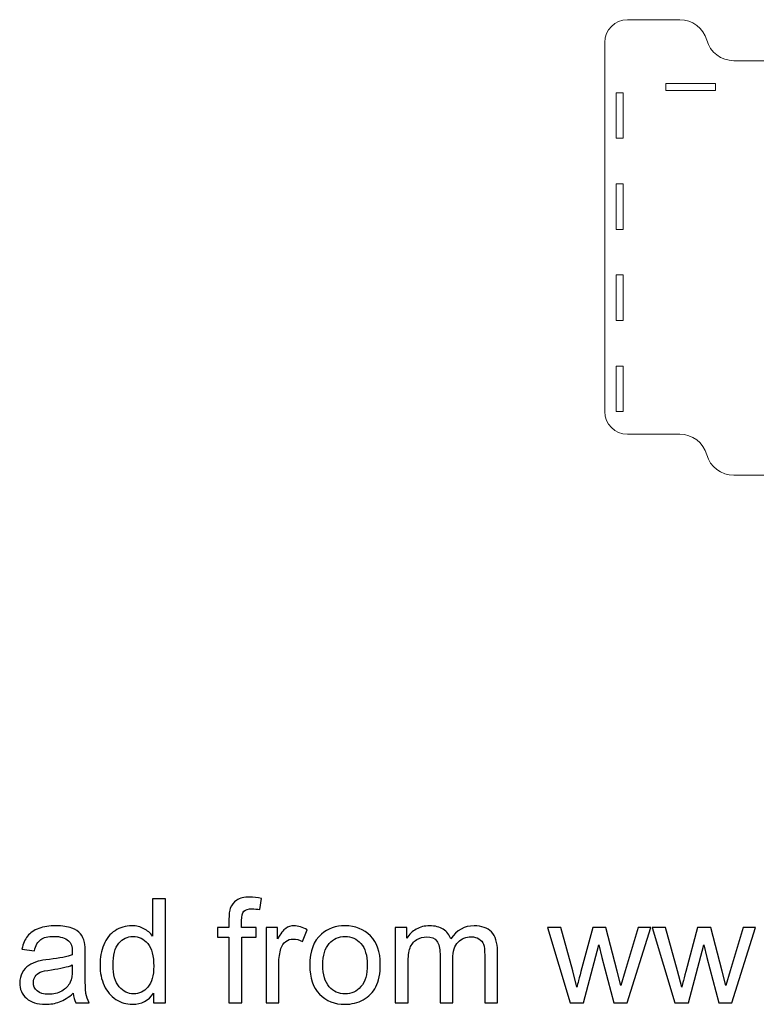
# Model space of a CAD drawing. Header units: millimetres. Extents: x -1209 to 1056, y -773 to 603.
# Tile 5 of 12: x -496 to -173, y -773 to -341. Entities that reach past the tile are written whole.
import ezdxf

# ---------------------------------------------------------------- set-up
doc = ezdxf.new("R2010")
doc.units = ezdxf.units.MM
doc.header["$MEASUREMENT"] = 0
doc.layers.add('Layer 1', color=7, linetype='Continuous')

msp = doc.modelspace()

# ---------------------------------------------------------------- linework, layer by layer
at = {"layer": 'Layer 1', "lineweight": 18}
for points, knots in [([(-45.9387, -540.9028), (-40.4184, -540.9028), (-35.5755, -537.2216), (-34.098, -531.9028), (-34.098, -531.9028), (-34.098, -531.9028), (-34.098, -531.9024), (-34.098, -531.9024), (-34.098, -531.9024), (-32.6202, -526.5836), (-27.7777, -522.9027), (-22.2574, -522.9027), (-22.2574, -522.9027), (-22.2574, -522.9027), (0.6823, -522.9027), (0.6823, -522.9027), (0.6823, -522.9027), (6.2051, -522.9027), (10.6825, -518.4256), (10.6825, -512.9025), (10.6825, -512.9025), (10.6825, -512.9025), (10.6825, -350.9027), (10.6825, -350.9027), (10.6825, -350.9027), (10.6825, -345.38), (6.2051, -340.9025), (0.6823, -340.9025), (0.6823, -340.9025), (0.6823, -340.9025), (-22.2574, -340.9025), (-22.2574, -340.9025), (-22.2574, -340.9025), (-27.7777, -340.9025), (-32.6202, -344.5838), (-34.098, -349.9026), (-34.098, -349.9026), (-34.098, -349.9026), (-34.098, -349.9026), (-34.098, -349.9026), (-34.098, -349.9026), (-35.5755, -355.2218), (-40.4184, -358.9027), (-45.9387, -358.9027), (-45.9387, -358.9027), (-45.9387, -358.9027), (-182.6968, -358.9027), (-182.6968, -358.9027), (-182.6968, -358.9027), (-188.2171, -358.9027), (-193.06, -355.2218), (-194.5375, -349.9026), (-194.5375, -349.9026), (-194.5375, -349.9026), (-194.5375, -349.9026), (-194.5375, -349.9026), (-194.5375, -349.9026), (-196.0149, -344.5838), (-200.8578, -340.9025), (-206.3781, -340.9025), (-206.3781, -340.9025), (-206.3781, -340.9025), (-229.3175, -340.9025), (-229.3175, -340.9025), (-229.3175, -340.9025), (-234.8406, -340.9025), (-239.3177, -345.38), (-239.3177, -350.9027), (-239.3177, -350.9027), (-239.3177, -350.9027), (-239.3177, -512.9025), (-239.3177, -512.9025), (-239.3177, -512.9025), (-239.3177, -518.4256), (-234.8406, -522.9027), (-229.3175, -522.9027), (-229.3175, -522.9027), (-229.3175, -522.9027), (-206.3781, -522.9027), (-206.3781, -522.9027), (-206.3781, -522.9027), (-200.8578, -522.9027), (-196.0149, -526.5836), (-194.5375, -531.9024), (-194.5375, -531.9024), (-194.5375, -531.9024), (-194.5375, -531.9028), (-194.5375, -531.9028), (-194.5375, -531.9028), (-193.06, -537.2216), (-188.2171, -540.9028), (-182.6968, -540.9028), (-182.6968, -540.9028), (-182.6968, -540.9028), (-45.9387, -540.9028), (-45.9387, -540.9028)], [0, 0, 0, 0, 0.04, 0.04, 0.04, 0.04, 0.08, 0.08, 0.08, 0.08, 0.12, 0.12, 0.12, 0.12, 0.16, 0.16, 0.16, 0.16, 0.2, 0.2, 0.2, 0.2, 0.24, 0.24, 0.24, 0.24, 0.28, 0.28, 0.28, 0.28, 0.32, 0.32, 0.32, 0.32, 0.36, 0.36, 0.36, 0.36, 0.4, 0.4, 0.4, 0.4, 0.44, 0.44, 0.44, 0.44, 0.48, 0.48, 0.48, 0.48, 0.52, 0.52, 0.52, 0.52, 0.56, 0.56, 0.56, 0.56, 0.6, 0.6, 0.6, 0.6, 0.64, 0.64, 0.64, 0.64, 0.68, 0.68, 0.68, 0.68, 0.72, 0.72, 0.72, 0.72, 0.76, 0.76, 0.76, 0.76, 0.8, 0.8, 0.8, 0.8, 0.84, 0.84, 0.84, 0.84, 0.88, 0.88, 0.88, 0.88, 0.92, 0.92, 0.92, 0.92, 1, 1, 1, 1]), ([(-190.6813, -371.9526), (-190.6813, -371.9526), (-212.4995, -371.9526), (-212.4995, -371.9526), (-212.4995, -371.9526), (-212.4995, -371.9526), (-212.4995, -368.9025), (-212.4995, -368.9025), (-212.4995, -368.9025), (-212.4995, -368.9025), (-190.6813, -368.9025), (-190.6813, -368.9025), (-190.6813, -368.9025), (-190.6813, -368.9025), (-190.6813, -371.9526), (-190.6813, -371.9526)], [0, 0, 0, 0, 0.2, 0.2, 0.2, 0.2, 0.4, 0.4, 0.4, 0.4, 0.6, 0.6, 0.6, 0.6, 1, 1, 1, 1]), ([(-234.3178, -372.9527), (-234.3178, -372.9527), (-231.2676, -372.9527), (-231.2676, -372.9527), (-231.2676, -372.9527), (-231.2676, -372.9527), (-231.2676, -392.9528), (-231.2676, -392.9528), (-231.2676, -392.9528), (-231.2676, -392.9528), (-234.3178, -392.9528), (-234.3178, -392.9528), (-234.3178, -392.9528), (-234.3178, -392.9528), (-234.3178, -372.9527), (-234.3178, -372.9527)], [0, 0, 0, 0, 0.2, 0.2, 0.2, 0.2, 0.4, 0.4, 0.4, 0.4, 0.6, 0.6, 0.6, 0.6, 1, 1, 1, 1]), ([(-234.3178, -412.9528), (-234.3178, -412.9528), (-231.2676, -412.9528), (-231.2676, -412.9528), (-231.2676, -412.9528), (-231.2676, -412.9528), (-231.2676, -432.9528), (-231.2676, -432.9528), (-231.2676, -432.9528), (-231.2676, -432.9528), (-234.3178, -432.9528), (-234.3178, -432.9528), (-234.3178, -432.9528), (-234.3178, -432.9528), (-234.3178, -412.9528), (-234.3178, -412.9528)], [0, 0, 0, 0, 0.2, 0.2, 0.2, 0.2, 0.4, 0.4, 0.4, 0.4, 0.6, 0.6, 0.6, 0.6, 1, 1, 1, 1]), ([(-234.3178, -452.9525), (-234.3178, -452.9525), (-231.2676, -452.9525), (-231.2676, -452.9525), (-231.2676, -452.9525), (-231.2676, -452.9525), (-231.2676, -472.9525), (-231.2676, -472.9525), (-231.2676, -472.9525), (-231.2676, -472.9525), (-234.3178, -472.9525), (-234.3178, -472.9525), (-234.3178, -472.9525), (-234.3178, -472.9525), (-234.3178, -452.9525), (-234.3178, -452.9525)], [0, 0, 0, 0, 0.2, 0.2, 0.2, 0.2, 0.4, 0.4, 0.4, 0.4, 0.6, 0.6, 0.6, 0.6, 1, 1, 1, 1]), ([(-234.3178, -492.9526), (-234.3178, -492.9526), (-231.2676, -492.9526), (-231.2676, -492.9526), (-231.2676, -492.9526), (-231.2676, -492.9526), (-231.2676, -512.9526), (-231.2676, -512.9526), (-231.2676, -512.9526), (-231.2676, -512.9526), (-234.3178, -512.9526), (-234.3178, -512.9526), (-234.3178, -512.9526), (-234.3178, -512.9526), (-234.3178, -492.9526), (-234.3178, -492.9526)], [0, 0, 0, 0, 0.2, 0.2, 0.2, 0.2, 0.4, 0.4, 0.4, 0.4, 0.6, 0.6, 0.6, 0.6, 1, 1, 1, 1])]:
    msp.add_open_spline(points, degree=3, knots=knots, dxfattribs=at)
at = {"layer": 'Layer 1', "color": 250}
for points, knots in [([(-404.2286, -772.4669), (-404.2286, -772.4669), (-404.2286, -743.7361), (-404.2286, -743.7361), (-404.2286, -743.7361), (-404.2286, -743.7361), (-409.1976, -743.7361), (-409.1976, -743.7361), (-409.1976, -743.7361), (-409.1976, -743.7361), (-409.1976, -739.4042), (-409.1976, -739.4042), (-409.1976, -739.4042), (-409.1976, -739.4042), (-404.2286, -739.4042), (-404.2286, -739.4042), (-404.2286, -739.4042), (-404.2286, -739.4042), (-404.2286, -735.9004), (-404.2286, -735.9004), (-404.2286, -735.9004), (-404.2286, -733.6814), (-404.0375, -732.0357), (-403.6446, -730.9633), (-403.6446, -730.9633), (-403.1031, -729.5193), (-402.1688, -728.3408), (-400.8098, -727.4383), (-400.8098, -727.4383), (-399.4614, -726.5358), (-397.5608, -726.0899), (-395.1188, -726.0899), (-395.1188, -726.0899), (-393.5368, -726.0899), (-391.7956, -726.281), (-389.8844, -726.6526), (-389.8844, -726.6526), (-389.8844, -726.6526), (-390.7232, -731.5579), (-390.7232, -731.5579), (-390.7232, -731.5579), (-391.8911, -731.3561), (-392.9847, -731.25), (-394.0252, -731.25), (-394.0252, -731.25), (-395.724, -731.25), (-396.9238, -731.611), (-397.6352, -732.3329), (-397.6352, -732.3329), (-398.3359, -733.0549), (-398.6863, -734.4033), (-398.6863, -736.3782), (-398.6863, -736.3782), (-398.6863, -736.3782), (-398.6863, -739.4042), (-398.6863, -739.4042), (-398.6863, -739.4042), (-398.6863, -739.4042), (-392.2521, -739.4042), (-392.2521, -739.4042), (-392.2521, -739.4042), (-392.2521, -739.4042), (-392.2521, -743.7361), (-392.2521, -743.7361), (-392.2521, -743.7361), (-392.2521, -743.7361), (-398.6226, -743.7361), (-398.6226, -743.7361), (-398.6226, -743.7361), (-398.6226, -743.7361), (-398.6226, -772.4669), (-398.6226, -772.4669), (-398.6226, -772.4669), (-398.6226, -772.4669), (-404.2286, -772.4669), (-404.2286, -772.4669)], [0, 0, 0, 0, 0.05, 0.05, 0.05, 0.05, 0.1, 0.1, 0.1, 0.1, 0.15, 0.15, 0.15, 0.15, 0.2, 0.2, 0.2, 0.2, 0.25, 0.25, 0.25, 0.25, 0.3, 0.3, 0.3, 0.3, 0.35, 0.35, 0.35, 0.35, 0.4, 0.4, 0.4, 0.4, 0.45, 0.45, 0.45, 0.45, 0.5, 0.5, 0.5, 0.5, 0.55, 0.55, 0.55, 0.55, 0.6, 0.6, 0.6, 0.6, 0.65, 0.65, 0.65, 0.65, 0.7, 0.7, 0.7, 0.7, 0.75, 0.75, 0.75, 0.75, 0.8, 0.8, 0.8, 0.8, 0.85, 0.85, 0.85, 0.85, 0.9, 0.9, 0.9, 0.9, 1, 1, 1, 1]), ([(-437.355, -772.4669), (-437.355, -772.4669), (-437.355, -768.273), (-437.355, -768.273), (-437.355, -768.273), (-439.4467, -771.5326), (-442.5257, -773.1677), (-446.5922, -773.1677), (-446.5922, -773.1677), (-449.2253, -773.1677), (-451.6461, -772.4457), (-453.8439, -770.9911), (-453.8439, -770.9911), (-456.0523, -769.5471), (-457.7618, -767.5192), (-458.9828, -764.9285), (-458.9828, -764.9285), (-460.1932, -762.3272), (-460.7983, -759.3437), (-460.7983, -755.9674), (-460.7983, -755.9674), (-460.7983, -752.676), (-460.2462, -749.6925), (-459.1526, -747.0063), (-459.1526, -747.0063), (-458.0484, -744.3307), (-456.4027, -742.2709), (-454.2049, -740.8481), (-454.2049, -740.8481), (-452.0177, -739.4148), (-449.5545, -738.7034), (-446.847, -738.7034), (-446.847, -738.7034), (-444.8509, -738.7034), (-443.0778, -739.1281), (-441.5277, -739.9669), (-441.5277, -739.9669), (-439.9775, -740.8057), (-438.714, -741.9099), (-437.7372, -743.2583), (-437.7372, -743.2583), (-437.7372, -743.2583), (-437.7372, -726.8543), (-437.7372, -726.8543), (-437.7372, -726.8543), (-437.7372, -726.8543), (-432.1312, -726.8543), (-432.1312, -726.8543), (-432.1312, -726.8543), (-432.1312, -726.8543), (-432.1312, -772.4669), (-432.1312, -772.4669), (-432.1312, -772.4669), (-432.1312, -772.4669), (-437.355, -772.4669), (-437.355, -772.4669)], [0, 0, 0, 0, 0.06666667, 0.06666667, 0.06666667, 0.06666667, 0.13333333, 0.13333333, 0.13333333, 0.13333333, 0.2, 0.2, 0.2, 0.2, 0.26666667, 0.26666667, 0.26666667, 0.26666667, 0.33333333, 0.33333333, 0.33333333, 0.33333333, 0.4, 0.4, 0.4, 0.4, 0.46666667, 0.46666667, 0.46666667, 0.46666667, 0.53333333, 0.53333333, 0.53333333, 0.53333333, 0.6, 0.6, 0.6, 0.6, 0.66666667, 0.66666667, 0.66666667, 0.66666667, 0.73333333, 0.73333333, 0.73333333, 0.73333333, 0.8, 0.8, 0.8, 0.8, 0.86666667, 0.86666667, 0.86666667, 0.86666667, 1, 1, 1, 1]), ([(-472.5306, -768.3261), (-474.6116, -770.0992), (-476.6183, -771.3415), (-478.5401, -772.0741), (-478.5401, -772.0741), (-480.4618, -772.8067), (-482.5216, -773.1677), (-484.73, -773.1677), (-484.73, -773.1677), (-488.3612, -773.1677), (-491.1536, -772.2864), (-493.1072, -770.5133), (-493.1072, -770.5133), (-495.0608, -768.7508), (-496.0376, -766.4893), (-496.0376, -763.7394), (-496.0376, -763.7394), (-496.0376, -762.1255), (-495.666, -760.6497), (-494.9334, -759.3119), (-494.9334, -759.3119), (-494.1902, -757.9741), (-493.224, -756.9123), (-492.0349, -756.1054), (-492.0349, -756.1054), (-490.8351, -755.2985), (-489.4973, -754.6827), (-488.0002, -754.2686), (-488.0002, -754.2686), (-486.896, -753.9819), (-485.2291, -753.7059), (-483.01, -753.4298), (-483.01, -753.4298), (-478.487, -752.8989), (-475.1425, -752.2513), (-473.0084, -751.5081), (-473.0084, -751.5081), (-472.9871, -750.7436), (-472.9765, -750.2552), (-472.9765, -750.0535), (-472.9765, -750.0535), (-472.9765, -747.7813), (-473.5074, -746.1781), (-474.5691, -745.2438), (-474.5691, -745.2438), (-476.0025, -743.9803), (-478.1366, -743.3539), (-480.9609, -743.3539), (-480.9609, -743.3539), (-483.6046, -743.3539), (-485.5582, -743.821), (-486.8111, -744.7447), (-486.8111, -744.7447), (-488.0745, -745.6685), (-488.9983, -747.3035), (-489.6035, -749.6606), (-489.6035, -749.6606), (-489.6035, -749.6606), (-495.0821, -748.8962), (-495.0821, -748.8962), (-495.0821, -748.8962), (-494.583, -746.5497), (-493.7655, -744.6492), (-492.6188, -743.2052), (-492.6188, -743.2052), (-491.4721, -741.7612), (-489.8158, -740.657), (-487.6498, -739.8713), (-487.6498, -739.8713), (-485.4945, -739.0963), (-482.9782, -738.7034), (-480.1327, -738.7034), (-480.1327, -738.7034), (-477.3084, -738.7034), (-475.0045, -739.0326), (-473.2313, -739.7015), (-473.2313, -739.7015), (-471.4689, -740.3703), (-470.1629, -741.1985), (-469.3347, -742.2072), (-469.3347, -742.2072), (-468.5066, -743.2158), (-467.9226, -744.4899), (-467.5829, -746.0295), (-467.5829, -746.0295), (-467.4024, -746.985), (-467.3068, -748.705), (-467.3068, -751.1789), (-467.3068, -751.1789), (-467.3068, -751.1789), (-467.3068, -758.6111), (-467.3068, -758.6111), (-467.3068, -758.6111), (-467.3068, -763.8031), (-467.19, -767.0839), (-466.9564, -768.4747), (-466.9564, -768.4747), (-466.7335, -769.8656), (-466.2663, -771.1928), (-465.5868, -772.4669), (-465.5868, -772.4669), (-465.5868, -772.4669), (-471.4476, -772.4669), (-471.4476, -772.4669), (-471.4476, -772.4669), (-472.0103, -771.2884), (-472.3713, -769.9081), (-472.5306, -768.3261)], [0, 0, 0, 0, 0.03571429, 0.03571429, 0.03571429, 0.03571429, 0.07142857, 0.07142857, 0.07142857, 0.07142857, 0.10714286, 0.10714286, 0.10714286, 0.10714286, 0.14285714, 0.14285714, 0.14285714, 0.14285714, 0.17857143, 0.17857143, 0.17857143, 0.17857143, 0.21428571, 0.21428571, 0.21428571, 0.21428571, 0.25, 0.25, 0.25, 0.25, 0.28571429, 0.28571429, 0.28571429, 0.28571429, 0.32142857, 0.32142857, 0.32142857, 0.32142857, 0.35714286, 0.35714286, 0.35714286, 0.35714286, 0.39285714, 0.39285714, 0.39285714, 0.39285714, 0.42857143, 0.42857143, 0.42857143, 0.42857143, 0.46428571, 0.46428571, 0.46428571, 0.46428571, 0.5, 0.5, 0.5, 0.5, 0.53571429, 0.53571429, 0.53571429, 0.53571429, 0.57142857, 0.57142857, 0.57142857, 0.57142857, 0.60714286, 0.60714286, 0.60714286, 0.60714286, 0.64285714, 0.64285714, 0.64285714, 0.64285714, 0.67857143, 0.67857143, 0.67857143, 0.67857143, 0.71428571, 0.71428571, 0.71428571, 0.71428571, 0.75, 0.75, 0.75, 0.75, 0.78571429, 0.78571429, 0.78571429, 0.78571429, 0.82142857, 0.82142857, 0.82142857, 0.82142857, 0.85714286, 0.85714286, 0.85714286, 0.85714286, 0.89285714, 0.89285714, 0.89285714, 0.89285714, 0.92857143, 0.92857143, 0.92857143, 0.92857143, 1, 1, 1, 1]), ([(-387.9308, -772.4669), (-387.9308, -772.4669), (-387.9308, -739.4042), (-387.9308, -739.4042), (-387.9308, -739.4042), (-387.9308, -739.4042), (-382.8981, -739.4042), (-382.8981, -739.4042), (-382.8981, -739.4042), (-382.8981, -739.4042), (-382.8981, -744.4687), (-382.8981, -744.4687), (-382.8981, -744.4687), (-381.6134, -742.1222), (-380.4243, -740.5721), (-379.3307, -739.8289), (-379.3307, -739.8289), (-378.2371, -739.075), (-377.0373, -738.7034), (-375.7313, -738.7034), (-375.7313, -738.7034), (-373.8414, -738.7034), (-371.9197, -739.298), (-369.9661, -740.4765), (-369.9661, -740.4765), (-369.9661, -740.4765), (-371.9622, -745.6472), (-371.9622, -745.6472), (-371.9622, -745.6472), (-373.3212, -744.8828), (-374.6802, -744.5005), (-376.0393, -744.5005), (-376.0393, -744.5005), (-377.2603, -744.5005), (-378.3539, -744.8721), (-379.32, -745.6048), (-379.32, -745.6048), (-380.2862, -746.3374), (-380.9764, -747.3566), (-381.3904, -748.6626), (-381.3904, -748.6626), (-382.0169, -750.648), (-382.3248, -752.8246), (-382.3248, -755.1923), (-382.3248, -755.1923), (-382.3248, -755.1923), (-382.3248, -772.4669), (-382.3248, -772.4669), (-382.3248, -772.4669), (-382.3248, -772.4669), (-387.9308, -772.4669), (-387.9308, -772.4669)], [0, 0, 0, 0, 0.07142857, 0.07142857, 0.07142857, 0.07142857, 0.14285714, 0.14285714, 0.14285714, 0.14285714, 0.21428571, 0.21428571, 0.21428571, 0.21428571, 0.28571429, 0.28571429, 0.28571429, 0.28571429, 0.35714286, 0.35714286, 0.35714286, 0.35714286, 0.42857143, 0.42857143, 0.42857143, 0.42857143, 0.5, 0.5, 0.5, 0.5, 0.57142857, 0.57142857, 0.57142857, 0.57142857, 0.64285714, 0.64285714, 0.64285714, 0.64285714, 0.71428571, 0.71428571, 0.71428571, 0.71428571, 0.78571429, 0.78571429, 0.78571429, 0.78571429, 0.85714286, 0.85714286, 0.85714286, 0.85714286, 1, 1, 1, 1]), ([(-368.7556, -755.9355), (-368.7556, -749.8305), (-367.0569, -745.3075), (-363.6487, -742.3664), (-363.6487, -742.3664), (-360.8138, -739.9244), (-357.3419, -738.7034), (-353.2542, -738.7034), (-353.2542, -738.7034), (-348.7205, -738.7034), (-345.0044, -740.1899), (-342.1165, -743.1627), (-342.1165, -743.1627), (-339.2391, -746.125), (-337.7952, -750.234), (-337.7952, -755.4684), (-337.7952, -755.4684), (-337.7952, -759.7153), (-338.4322, -763.0492), (-339.7063, -765.4806), (-339.7063, -765.4806), (-340.9804, -767.912), (-342.8385, -769.8019), (-345.2805, -771.1503), (-345.2805, -771.1503), (-347.7119, -772.4988), (-350.3768, -773.1677), (-353.2542, -773.1677), (-353.2542, -773.1677), (-357.8834, -773.1677), (-361.6207, -771.6918), (-364.4768, -768.7296), (-364.4768, -768.7296), (-367.3329, -765.7673), (-368.7556, -761.4991), (-368.7556, -755.9355)], [0, 0, 0, 0, 0.1, 0.1, 0.1, 0.1, 0.2, 0.2, 0.2, 0.2, 0.3, 0.3, 0.3, 0.3, 0.4, 0.4, 0.4, 0.4, 0.5, 0.5, 0.5, 0.5, 0.6, 0.6, 0.6, 0.6, 0.7, 0.7, 0.7, 0.7, 0.8, 0.8, 0.8, 0.8, 1, 1, 1, 1]), ([(-331.223, -772.4669), (-331.223, -772.4669), (-331.223, -739.4042), (-331.223, -739.4042), (-331.223, -739.4042), (-331.223, -739.4042), (-326.1903, -739.4042), (-326.1903, -739.4042), (-326.1903, -739.4042), (-326.1903, -739.4042), (-326.1903, -744.0758), (-326.1903, -744.0758), (-326.1903, -744.0758), (-325.1604, -742.462), (-323.7802, -741.156), (-322.0601, -740.1792), (-322.0601, -740.1792), (-320.3401, -739.1918), (-318.3865, -738.7034), (-316.1887, -738.7034), (-316.1887, -738.7034), (-313.7467, -738.7034), (-311.74, -739.213), (-310.1792, -740.2217), (-310.1792, -740.2217), (-308.6184, -741.241), (-307.5142, -742.6531), (-306.8772, -744.4793), (-306.8772, -744.4793), (-304.2441, -740.6252), (-300.8358, -738.7034), (-296.6313, -738.7034), (-296.6313, -738.7034), (-293.3399, -738.7034), (-290.8024, -739.6059), (-289.0399, -741.4215), (-289.0399, -741.4215), (-287.2667, -743.2371), (-286.3749, -746.0295), (-286.3749, -749.7986), (-286.3749, -749.7986), (-286.3749, -749.7986), (-286.3749, -772.4669), (-286.3749, -772.4669), (-286.3749, -772.4669), (-286.3749, -772.4669), (-291.9809, -772.4669), (-291.9809, -772.4669), (-291.9809, -772.4669), (-291.9809, -772.4669), (-291.9809, -751.6567), (-291.9809, -751.6567), (-291.9809, -751.6567), (-291.9809, -749.427), (-292.172, -747.8132), (-292.533, -746.8258), (-292.533, -746.8258), (-292.894, -745.8383), (-293.5523, -745.0526), (-294.5185, -744.4475), (-294.5185, -744.4475), (-295.474, -743.8423), (-296.5995, -743.545), (-297.8842, -743.545), (-297.8842, -743.545), (-300.22, -743.545), (-302.1524, -744.32), (-303.6919, -745.8596), (-303.6919, -745.8596), (-305.2315, -747.4097), (-305.9959, -749.8836), (-305.9959, -753.2812), (-305.9959, -753.2812), (-305.9959, -753.2812), (-305.9959, -772.4669), (-305.9959, -772.4669), (-305.9959, -772.4669), (-305.9959, -772.4669), (-311.6019, -772.4669), (-311.6019, -772.4669), (-311.6019, -772.4669), (-311.6019, -772.4669), (-311.6019, -751.009), (-311.6019, -751.009), (-311.6019, -751.009), (-311.6019, -748.5246), (-312.0585, -746.6559), (-312.9716, -745.4136), (-312.9716, -745.4136), (-313.8847, -744.1714), (-315.3818, -743.545), (-317.4522, -743.545), (-317.4522, -743.545), (-319.0235, -743.545), (-320.4781, -743.959), (-321.8159, -744.7872), (-321.8159, -744.7872), (-323.1537, -745.6154), (-324.1199, -746.8258), (-324.7251, -748.429), (-324.7251, -748.429), (-325.3197, -750.0216), (-325.617, -752.3256), (-325.617, -755.3303), (-325.617, -755.3303), (-325.617, -755.3303), (-325.617, -772.4669), (-325.617, -772.4669), (-325.617, -772.4669), (-325.617, -772.4669), (-331.223, -772.4669), (-331.223, -772.4669)], [0, 0, 0, 0, 0.03448276, 0.03448276, 0.03448276, 0.03448276, 0.06896552, 0.06896552, 0.06896552, 0.06896552, 0.10344828, 0.10344828, 0.10344828, 0.10344828, 0.13793103, 0.13793103, 0.13793103, 0.13793103, 0.17241379, 0.17241379, 0.17241379, 0.17241379, 0.20689655, 0.20689655, 0.20689655, 0.20689655, 0.24137931, 0.24137931, 0.24137931, 0.24137931, 0.27586207, 0.27586207, 0.27586207, 0.27586207, 0.31034483, 0.31034483, 0.31034483, 0.31034483, 0.34482759, 0.34482759, 0.34482759, 0.34482759, 0.37931034, 0.37931034, 0.37931034, 0.37931034, 0.4137931, 0.4137931, 0.4137931, 0.4137931, 0.44827586, 0.44827586, 0.44827586, 0.44827586, 0.48275862, 0.48275862, 0.48275862, 0.48275862, 0.51724138, 0.51724138, 0.51724138, 0.51724138, 0.55172414, 0.55172414, 0.55172414, 0.55172414, 0.5862069, 0.5862069, 0.5862069, 0.5862069, 0.62068966, 0.62068966, 0.62068966, 0.62068966, 0.65517241, 0.65517241, 0.65517241, 0.65517241, 0.68965517, 0.68965517, 0.68965517, 0.68965517, 0.72413793, 0.72413793, 0.72413793, 0.72413793, 0.75862069, 0.75862069, 0.75862069, 0.75862069, 0.79310345, 0.79310345, 0.79310345, 0.79310345, 0.82758621, 0.82758621, 0.82758621, 0.82758621, 0.86206897, 0.86206897, 0.86206897, 0.86206897, 0.89655172, 0.89655172, 0.89655172, 0.89655172, 0.93103448, 0.93103448, 0.93103448, 0.93103448, 1, 1, 1, 1]), ([(-455.0649, -755.978), (-455.0649, -760.2037), (-454.1731, -763.3571), (-452.3787, -765.4488), (-452.3787, -765.4488), (-450.595, -767.5404), (-448.4821, -768.5809), (-446.0507, -768.5809), (-446.0507, -768.5809), (-443.5981, -768.5809), (-441.5171, -767.5829), (-439.797, -765.5868), (-439.797, -765.5868), (-438.0876, -763.5907), (-437.2276, -760.5435), (-437.2276, -756.4452), (-437.2276, -756.4452), (-437.2276, -751.9434), (-438.0982, -748.6307), (-439.8501, -746.5179), (-439.8501, -746.5179), (-441.5914, -744.405), (-443.7467, -743.3539), (-446.3055, -743.3539), (-446.3055, -743.3539), (-448.8006, -743.3539), (-450.8816, -744.3625), (-452.5592, -746.3904), (-452.5592, -746.3904), (-454.2261, -748.4184), (-455.0649, -751.6142), (-455.0649, -755.978)], [0, 0, 0, 0, 0.11111111, 0.11111111, 0.11111111, 0.11111111, 0.22222222, 0.22222222, 0.22222222, 0.22222222, 0.33333333, 0.33333333, 0.33333333, 0.33333333, 0.44444444, 0.44444444, 0.44444444, 0.44444444, 0.55555556, 0.55555556, 0.55555556, 0.55555556, 0.66666667, 0.66666667, 0.66666667, 0.66666667, 0.77777778, 0.77777778, 0.77777778, 0.77777778, 1, 1, 1, 1]), ([(-363.0222, -755.9461), (-363.0222, -760.1719), (-362.0985, -763.3359), (-360.2511, -765.4275), (-360.2511, -765.4275), (-358.393, -767.5298), (-356.0678, -768.5809), (-353.2542, -768.5809), (-353.2542, -768.5809), (-350.4724, -768.5809), (-348.1578, -767.5298), (-346.2997, -765.4169), (-346.2997, -765.4169), (-344.4523, -763.304), (-343.5286, -760.087), (-343.5286, -755.7657), (-343.5286, -755.7657), (-343.5286, -751.6886), (-344.4629, -748.5989), (-346.321, -746.5072), (-346.321, -746.5072), (-348.179, -744.405), (-350.4936, -743.3539), (-353.2542, -743.3539), (-353.2542, -743.3539), (-356.0678, -743.3539), (-358.393, -744.3944), (-360.2511, -746.486), (-360.2511, -746.486), (-362.0985, -748.5776), (-363.0222, -751.731), (-363.0222, -755.9461)], [0, 0, 0, 0, 0.11111111, 0.11111111, 0.11111111, 0.11111111, 0.22222222, 0.22222222, 0.22222222, 0.22222222, 0.33333333, 0.33333333, 0.33333333, 0.33333333, 0.44444444, 0.44444444, 0.44444444, 0.44444444, 0.55555556, 0.55555556, 0.55555556, 0.55555556, 0.66666667, 0.66666667, 0.66666667, 0.66666667, 0.77777778, 0.77777778, 0.77777778, 0.77777778, 1, 1, 1, 1]), ([(-254.5119, -772.4669), (-254.5119, -772.4669), (-264.5029, -739.4042), (-264.5029, -739.4042), (-264.5029, -739.4042), (-264.5029, -739.4042), (-258.6421, -739.4042), (-258.6421, -739.4042), (-258.6421, -739.4042), (-258.6421, -739.4042), (-253.3652, -758.4837), (-253.3652, -758.4837), (-253.3652, -758.4837), (-253.3652, -758.4837), (-251.4966, -765.5868), (-251.4966, -765.5868), (-251.4966, -765.5868), (-251.4222, -765.2364), (-250.8489, -762.9643), (-249.7872, -758.7704), (-249.7872, -758.7704), (-249.7872, -758.7704), (-244.5528, -739.4042), (-244.5528, -739.4042), (-244.5528, -739.4042), (-244.5528, -739.4042), (-238.8087, -739.4042), (-238.8087, -739.4042), (-238.8087, -739.4042), (-238.8087, -739.4042), (-233.8291, -758.6005), (-233.8291, -758.6005), (-233.8291, -758.6005), (-233.8291, -758.6005), (-232.2047, -764.8967), (-232.2047, -764.8967), (-232.2047, -764.8967), (-232.2047, -764.8967), (-230.3041, -758.5156), (-230.3041, -758.5156), (-230.3041, -758.5156), (-230.3041, -758.5156), (-224.5919, -739.4042), (-224.5919, -739.4042), (-224.5919, -739.4042), (-224.5919, -739.4042), (-219.1452, -739.4042), (-219.1452, -739.4042), (-219.1452, -739.4042), (-219.1452, -739.4042), (-229.5184, -772.4669), (-229.5184, -772.4669), (-229.5184, -772.4669), (-229.5184, -772.4669), (-235.3156, -772.4669), (-235.3156, -772.4669), (-235.3156, -772.4669), (-235.3156, -772.4669), (-240.5606, -752.6866), (-240.5606, -752.6866), (-240.5606, -752.6866), (-240.5606, -752.6866), (-241.8878, -747.0275), (-241.8878, -747.0275), (-241.8878, -747.0275), (-241.8878, -747.0275), (-248.5768, -772.4669), (-248.5768, -772.4669), (-248.5768, -772.4669), (-248.5768, -772.4669), (-254.5119, -772.4669), (-254.5119, -772.4669)], [0, 0, 0, 0, 0.05263158, 0.05263158, 0.05263158, 0.05263158, 0.10526316, 0.10526316, 0.10526316, 0.10526316, 0.15789474, 0.15789474, 0.15789474, 0.15789474, 0.21052632, 0.21052632, 0.21052632, 0.21052632, 0.26315789, 0.26315789, 0.26315789, 0.26315789, 0.31578947, 0.31578947, 0.31578947, 0.31578947, 0.36842105, 0.36842105, 0.36842105, 0.36842105, 0.42105263, 0.42105263, 0.42105263, 0.42105263, 0.47368421, 0.47368421, 0.47368421, 0.47368421, 0.52631579, 0.52631579, 0.52631579, 0.52631579, 0.57894737, 0.57894737, 0.57894737, 0.57894737, 0.63157895, 0.63157895, 0.63157895, 0.63157895, 0.68421053, 0.68421053, 0.68421053, 0.68421053, 0.73684211, 0.73684211, 0.73684211, 0.73684211, 0.78947368, 0.78947368, 0.78947368, 0.78947368, 0.84210526, 0.84210526, 0.84210526, 0.84210526, 0.89473684, 0.89473684, 0.89473684, 0.89473684, 1, 1, 1, 1]), ([(-208.5065, -772.4669), (-208.5065, -772.4669), (-218.4975, -739.4042), (-218.4975, -739.4042), (-218.4975, -739.4042), (-218.4975, -739.4042), (-212.6367, -739.4042), (-212.6367, -739.4042), (-212.6367, -739.4042), (-212.6367, -739.4042), (-207.3598, -758.4837), (-207.3598, -758.4837), (-207.3598, -758.4837), (-207.3598, -758.4837), (-205.4912, -765.5868), (-205.4912, -765.5868), (-205.4912, -765.5868), (-205.4168, -765.2364), (-204.8435, -762.9643), (-203.7818, -758.7704), (-203.7818, -758.7704), (-203.7818, -758.7704), (-198.5474, -739.4042), (-198.5474, -739.4042), (-198.5474, -739.4042), (-198.5474, -739.4042), (-192.8033, -739.4042), (-192.8033, -739.4042), (-192.8033, -739.4042), (-192.8033, -739.4042), (-187.8237, -758.6005), (-187.8237, -758.6005), (-187.8237, -758.6005), (-187.8237, -758.6005), (-186.1993, -764.8967), (-186.1993, -764.8967), (-186.1993, -764.8967), (-186.1993, -764.8967), (-184.2987, -758.5156), (-184.2987, -758.5156), (-184.2987, -758.5156), (-184.2987, -758.5156), (-178.5865, -739.4042), (-178.5865, -739.4042), (-178.5865, -739.4042), (-178.5865, -739.4042), (-173.1398, -739.4042), (-173.1398, -739.4042), (-173.1398, -739.4042), (-173.1398, -739.4042), (-183.513, -772.4669), (-183.513, -772.4669), (-183.513, -772.4669), (-183.513, -772.4669), (-189.3102, -772.4669), (-189.3102, -772.4669), (-189.3102, -772.4669), (-189.3102, -772.4669), (-194.5552, -752.6866), (-194.5552, -752.6866), (-194.5552, -752.6866), (-194.5552, -752.6866), (-195.8824, -747.0275), (-195.8824, -747.0275), (-195.8824, -747.0275), (-195.8824, -747.0275), (-202.5714, -772.4669), (-202.5714, -772.4669), (-202.5714, -772.4669), (-202.5714, -772.4669), (-208.5065, -772.4669), (-208.5065, -772.4669)], [0, 0, 0, 0, 0.05263158, 0.05263158, 0.05263158, 0.05263158, 0.10526316, 0.10526316, 0.10526316, 0.10526316, 0.15789474, 0.15789474, 0.15789474, 0.15789474, 0.21052632, 0.21052632, 0.21052632, 0.21052632, 0.26315789, 0.26315789, 0.26315789, 0.26315789, 0.31578947, 0.31578947, 0.31578947, 0.31578947, 0.36842105, 0.36842105, 0.36842105, 0.36842105, 0.42105263, 0.42105263, 0.42105263, 0.42105263, 0.47368421, 0.47368421, 0.47368421, 0.47368421, 0.52631579, 0.52631579, 0.52631579, 0.52631579, 0.57894737, 0.57894737, 0.57894737, 0.57894737, 0.63157895, 0.63157895, 0.63157895, 0.63157895, 0.68421053, 0.68421053, 0.68421053, 0.68421053, 0.73684211, 0.73684211, 0.73684211, 0.73684211, 0.78947368, 0.78947368, 0.78947368, 0.78947368, 0.84210526, 0.84210526, 0.84210526, 0.84210526, 0.89473684, 0.89473684, 0.89473684, 0.89473684, 1, 1, 1, 1]), ([(-472.9765, -755.9037), (-475.0151, -756.7318), (-478.0729, -757.4326), (-482.15, -758.0059), (-482.15, -758.0059), (-484.4646, -758.3351), (-486.0997, -758.7067), (-487.0553, -759.1208), (-487.0553, -759.1208), (-488.0108, -759.5348), (-488.7434, -760.14), (-489.2637, -760.9257), (-489.2637, -760.9257), (-489.784, -761.722), (-490.0494, -762.6033), (-490.0494, -763.5801), (-490.0494, -763.5801), (-490.0494, -765.0559), (-489.4867, -766.2982), (-488.3506, -767.2856), (-488.3506, -767.2856), (-487.2145, -768.273), (-485.5582, -768.772), (-483.3816, -768.772), (-483.3816, -768.772), (-481.2263, -768.772), (-479.3045, -768.3049), (-477.6164, -767.3599), (-477.6164, -767.3599), (-475.9388, -766.4256), (-474.6966, -765.1409), (-473.9109, -763.5164), (-473.9109, -763.5164), (-473.3057, -762.2529), (-473.0084, -760.3949), (-473.0084, -757.9422), (-473.0084, -757.9422), (-473.0084, -757.9422), (-472.9765, -755.9037), (-472.9765, -755.9037)], [0, 0, 0, 0, 0.09090909, 0.09090909, 0.09090909, 0.09090909, 0.18181818, 0.18181818, 0.18181818, 0.18181818, 0.27272727, 0.27272727, 0.27272727, 0.27272727, 0.36363636, 0.36363636, 0.36363636, 0.36363636, 0.45454545, 0.45454545, 0.45454545, 0.45454545, 0.54545455, 0.54545455, 0.54545455, 0.54545455, 0.63636364, 0.63636364, 0.63636364, 0.63636364, 0.72727273, 0.72727273, 0.72727273, 0.72727273, 0.81818182, 0.81818182, 0.81818182, 0.81818182, 1, 1, 1, 1])]:
    msp.add_open_spline(points, degree=3, knots=knots, dxfattribs=at)

doc.saveas('drawing.dxf')
